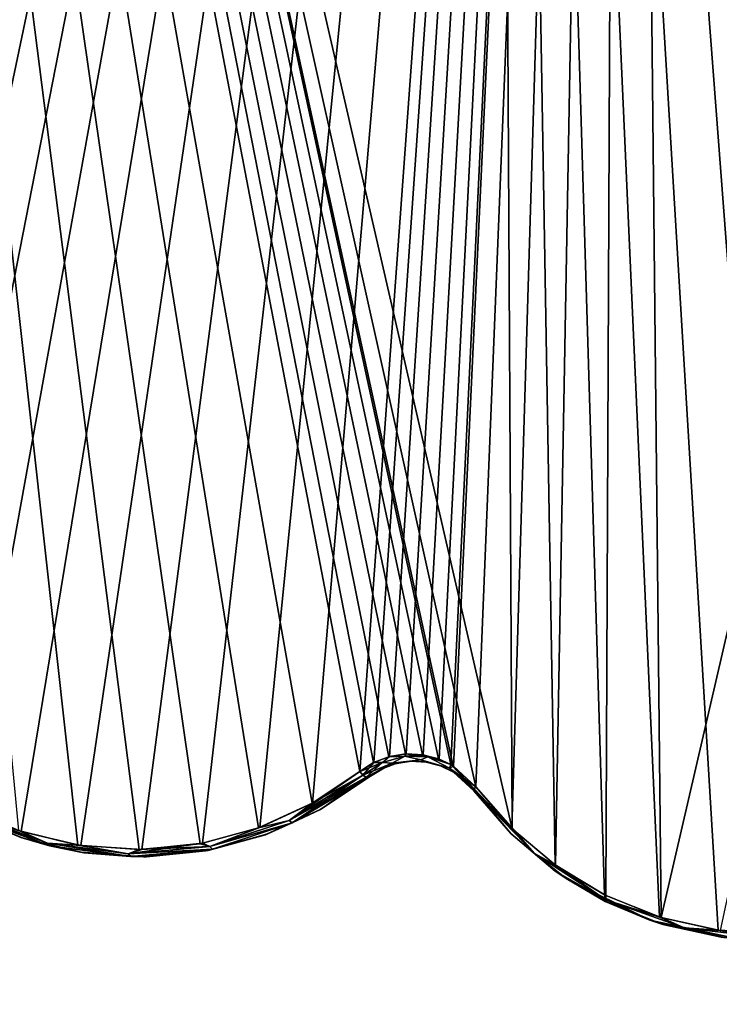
# Model space of a CAD drawing. Header units: millimetres. Extents: x -125 to 125, y -46 to 12.
# Tile 12 of 113: x -75 to -65, y -43 to -30. Entities that reach past the tile are written whole.
import ezdxf

# ---------------------------------------------------------------- set-up
doc = ezdxf.new("R2010")
doc.units = ezdxf.units.MM
doc.header["$LTSCALE"] = 26.699852
for name, color, linetype in [('142', 7, 'CONTINUOUS'), ('143', 7, 'CONTINUOUS'), ('157', 7, 'CONTINUOUS'), ('182', 7, 'CONTINUOUS'), ('183', 7, 'CONTINUOUS'), ('271', 7, 'CONTINUOUS'), ('272', 7, 'CONTINUOUS'), ('273', 7, 'CONTINUOUS'), ('298', 7, 'CONTINUOUS'), ('299', 7, 'CONTINUOUS'), ('300', 7, 'CONTINUOUS')]:
    doc.layers.add(name, color=color, linetype=linetype)

msp = doc.modelspace()

# ---------------------------------------------------------------- linework, layer by layer
at = {"layer": '142', "linetype": 'Continuous'}
for points in [[(-68.51, -40.045, -103.464), (-68.011, -40.621, -103.774), (-68.51, -40.045, 103.464), (-68.51, -40.045, -103.464)], [(-68.51, -40.045, 103.464), (-68.011, -40.621, -103.774), (-68.008, -40.625, 103.776), (-68.51, -40.045, 103.464)], [(-68.011, -40.621, -103.774), (-67.411, -41.129, -104.146), (-68.008, -40.625, 103.776), (-68.011, -40.621, -103.774)], [(-68.008, -40.625, 103.776), (-67.411, -41.129, -104.146), (-67.418, -41.124, 104.142), (-68.008, -40.625, 103.776)], [(-67.411, -41.129, -104.146), (-67.265, -41.23, -104.236), (-67.418, -41.124, 104.142), (-67.411, -41.129, -104.146)], [(-67.418, -41.124, 104.142), (-67.265, -41.23, -104.236), (-67.265, -41.23, 104.237), (-67.418, -41.124, 104.142)], [(-67.265, -41.23, -104.236), (-66.719, -41.546, -104.573), (-67.265, -41.23, 104.237), (-67.265, -41.23, -104.236)], [(-67.265, -41.23, 104.237), (-66.719, -41.546, -104.573), (-66.735, -41.538, 104.563), (-67.265, -41.23, 104.237)], [(-66.735, -41.538, 104.563), (-66.719, -41.546, -104.573), (-65.977, -41.844, 105.027), (-66.735, -41.538, 104.563)], [(-66.719, -41.546, -104.573), (-65.953, -41.851, -105.042), (-65.977, -41.844, 105.027), (-66.719, -41.546, -104.573)], [(-65.977, -41.844, 105.027), (-65.953, -41.851, -105.042), (-65.166, -42.024, 105.518), (-65.977, -41.844, 105.027)], [(-65.953, -41.851, -105.042), (-65.138, -42.027, -105.535), (-65.166, -42.024, 105.518), (-65.953, -41.851, -105.042)]]:
    msp.add_3dface(points, dxfattribs=at)
at = {"layer": '143', "linetype": 'Continuous'}
for points in [[(-69.934, -39.857, -102.415), (-69.934, -39.857, 102.415), (-70.591, -40.297, 101.963), (-69.934, -39.857, -102.415)], [(-70.588, -40.295, -101.965), (-69.934, -39.857, -102.415), (-70.591, -40.297, 101.963), (-70.588, -40.295, -101.965)], [(-71.332, -40.636, 101.449), (-71.315, -40.63, -101.461), (-70.591, -40.297, 101.963), (-71.332, -40.636, 101.449)], [(-71.315, -40.63, -101.461), (-70.588, -40.295, -101.965), (-70.591, -40.297, 101.963), (-71.315, -40.63, -101.461)], [(-75.305, -40.393, -98.6), (-74.607, -40.684, -99.112), (-75.305, -40.393, 98.6), (-75.305, -40.393, -98.6)], [(-75.305, -40.393, 98.6), (-74.607, -40.684, -99.112), (-74.641, -40.673, 99.088), (-75.305, -40.393, 98.6)], [(-74.641, -40.673, 99.088), (-74.607, -40.684, -99.112), (-73.826, -40.874, 99.68), (-74.641, -40.673, 99.088)], [(-74.607, -40.684, -99.112), (-73.786, -40.88, -99.709), (-73.826, -40.874, 99.68), (-74.607, -40.684, -99.112)], [(-72.137, -40.855, 100.885), (-72.107, -40.849, -100.906), (-71.332, -40.636, 101.449), (-72.137, -40.855, 100.885)], [(-72.107, -40.849, -100.906), (-71.315, -40.63, -101.461), (-71.332, -40.636, 101.449), (-72.107, -40.849, -100.906)], [(-73.826, -40.874, 99.68), (-73.786, -40.88, -99.709), (-72.98, -40.936, 100.287), (-73.826, -40.874, 99.68)], [(-73.786, -40.88, -99.709), (-72.941, -40.936, -100.315), (-72.98, -40.936, 100.287), (-73.786, -40.88, -99.709)], [(-72.98, -40.936, 100.287), (-72.941, -40.936, -100.315), (-72.137, -40.855, 100.885), (-72.98, -40.936, 100.287)], [(-72.941, -40.936, -100.315), (-72.107, -40.849, -100.906), (-72.137, -40.855, 100.885), (-72.941, -40.936, -100.315)]]:
    msp.add_3dface(points, dxfattribs=at)
at = {"layer": '157', "linetype": 'Continuous'}
for points in [[(-69.766, -39.749, 102.544), (-69.765, -39.748, -102.545), (-69.578, -39.676, 102.686), (-69.766, -39.749, 102.544)], [(-69.765, -39.748, -102.545), (-69.571, -39.674, -102.691), (-69.578, -39.676, 102.686), (-69.765, -39.748, -102.545)], [(-69.578, -39.676, 102.686), (-69.571, -39.674, -102.691), (-69.374, -39.642, 102.838), (-69.578, -39.676, 102.686)], [(-69.571, -39.674, -102.691), (-69.365, -39.642, -102.845), (-69.374, -39.642, 102.838), (-69.571, -39.674, -102.691)], [(-69.374, -39.642, 102.838), (-69.365, -39.642, -102.845), (-69.167, -39.651, 102.991), (-69.374, -39.642, 102.838)], [(-69.365, -39.642, -102.845), (-69.157, -39.653, -102.998), (-69.167, -39.651, 102.991), (-69.365, -39.642, -102.845)], [(-69.167, -39.651, 102.991), (-69.157, -39.653, -102.998), (-68.968, -39.702, 103.137), (-69.167, -39.651, 102.991)], [(-69.157, -39.653, -102.998), (-68.961, -39.705, -103.142), (-68.968, -39.702, 103.137), (-69.157, -39.653, -102.998)], [(-69.934, -39.857, 102.415), (-69.934, -39.857, -102.415), (-69.765, -39.748, -102.545), (-69.934, -39.857, 102.415)], [(-69.934, -39.857, 102.415), (-69.765, -39.748, -102.545), (-69.766, -39.749, 102.544), (-69.934, -39.857, 102.415)], [(-68.968, -39.702, 103.137), (-68.961, -39.705, -103.142), (-68.788, -39.79, 103.267), (-68.968, -39.702, 103.137)], [(-68.961, -39.705, -103.142), (-68.784, -39.792, -103.269), (-68.788, -39.79, 103.267), (-68.961, -39.705, -103.142)], [(-68.51, -40.045, -103.464), (-68.51, -40.045, 103.464), (-68.788, -39.79, 103.267), (-68.51, -40.045, -103.464)], [(-68.784, -39.792, -103.269), (-68.51, -40.045, -103.464), (-68.788, -39.79, 103.267), (-68.784, -39.792, -103.269)]]:
    msp.add_3dface(points, dxfattribs=at)
at = {"layer": '182', "color": 253, "linetype": 'Continuous', "true_color": 0xa2afbf}
for points in [[(-66.504, 8.942, -105.841), (-77.376, -38.51, -97.116), (-77.936, 8.942, -97.729), (-66.504, 8.942, -105.841)], [(-77.085, -38.79, -97.341), (-77.376, -38.51, -97.116), (-66.504, 8.942, -105.841), (-77.085, -38.79, -97.341)], [(-76.62, -39.346, -97.695), (-77.085, -38.79, -97.341), (-66.504, 8.942, -105.841), (-76.62, -39.346, -97.695)], [(-76.052, -39.849, -98.127), (-76.62, -39.346, -97.695), (-66.504, 8.942, -105.841), (-76.052, -39.849, -98.127)], [(-75.385, -40.272, -98.631), (-76.052, -39.849, -98.127), (-66.504, 8.942, -105.841), (-75.385, -40.272, -98.631)], [(-74.636, -40.591, -99.192), (-75.385, -40.272, -98.631), (-66.504, 8.942, -105.841), (-74.636, -40.591, -99.192)], [(-73.83, -40.783, -99.789), (-74.636, -40.591, -99.192), (-66.504, 8.942, -105.841), (-73.83, -40.783, -99.789)], [(-73.002, -40.837, -100.395), (-73.83, -40.783, -99.789), (-66.504, 8.942, -105.841), (-73.002, -40.837, -100.395)], [(-72.184, -40.753, -100.987), (-73.002, -40.837, -100.395), (-66.504, 8.942, -105.841), (-72.184, -40.753, -100.987)], [(-71.407, -40.538, -101.543), (-72.184, -40.753, -100.987), (-66.504, 8.942, -105.841), (-71.407, -40.538, -101.543)], [(-70.694, -40.209, -102.047), (-71.407, -40.538, -101.543), (-66.504, 8.942, -105.841), (-70.694, -40.209, -102.047)], [(-70.053, -39.78, -102.497), (-70.694, -40.209, -102.047), (-66.504, 8.942, -105.841), (-70.053, -39.78, -102.497)], [(-69.866, -39.661, -102.627), (-70.053, -39.78, -102.497), (-66.504, 8.942, -105.841), (-69.866, -39.661, -102.627)], [(-69.653, -39.58, -102.774), (-69.866, -39.661, -102.627), (-66.504, 8.942, -105.841), (-69.653, -39.58, -102.774)], [(-69.426, -39.544, -102.928), (-69.653, -39.58, -102.774), (-66.504, 8.942, -105.841), (-69.426, -39.544, -102.928)], [(-69.198, -39.556, -103.081), (-69.426, -39.544, -102.928), (-66.504, 8.942, -105.841), (-69.198, -39.556, -103.081)], [(-68.981, -39.613, -103.225), (-69.198, -39.556, -103.081), (-66.504, 8.942, -105.841), (-68.981, -39.613, -103.225)], [(-68.823, -39.687, -103.329), (-68.981, -39.613, -103.225), (-66.504, 8.942, -105.841), (-68.823, -39.687, -103.329)], [(-68.787, -39.709, -103.353), (-68.823, -39.687, -103.329), (-66.504, 8.942, -105.841), (-68.787, -39.709, -103.353)], [(-68.485, -39.988, -103.547), (-68.787, -39.709, -103.353), (-66.504, 8.942, -105.841), (-68.485, -39.988, -103.547)], [(-67.996, -40.552, -103.857), (-68.485, -39.988, -103.547), (-66.504, 8.942, -105.841), (-67.996, -40.552, -103.857)], [(-67.407, -41.049, -104.23), (-67.996, -40.552, -103.857), (-66.504, 8.942, -105.841), (-67.407, -41.049, -104.23)], [(-66.728, -41.458, -104.658), (-67.407, -41.049, -104.23), (-66.504, 8.942, -105.841), (-66.728, -41.458, -104.658)], [(-65.977, -41.757, -105.127), (-66.728, -41.458, -104.658), (-66.504, 8.942, -105.841), (-65.977, -41.757, -105.127)], [(-54.236, 8.942, -112.621), (-65.977, -41.757, -105.127), (-66.504, 8.942, -105.841), (-54.236, 8.942, -112.621)], [(-65.178, -41.93, -105.62), (-65.977, -41.757, -105.127), (-54.236, 8.942, -112.621), (-65.178, -41.93, -105.62)]]:
    msp.add_3dface(points, dxfattribs=at)
at = {"layer": '183', "color": 253, "linetype": 'Continuous', "true_color": 0xa2afbf}
for points in [[(-74.669, -40.58, 99.168), (-73.869, -40.777, 99.76), (-79.38, 8.942, 96.56), (-74.669, -40.58, 99.168)], [(-73.869, -40.777, 99.76), (-73.04, -40.838, 100.368), (-79.38, 8.942, 96.56), (-73.869, -40.777, 99.76)], [(-73.04, -40.838, 100.368), (-72.213, -40.758, 100.966), (-79.38, 8.942, 96.56), (-73.04, -40.838, 100.368)], [(-72.213, -40.758, 100.966), (-71.423, -40.544, 101.531), (-79.38, 8.942, 96.56), (-72.213, -40.758, 100.966)], [(-71.423, -40.544, 101.531), (-70.697, -40.211, 102.045), (-79.38, 8.942, 96.56), (-71.423, -40.544, 101.531)], [(-70.697, -40.211, 102.045), (-70.053, -39.78, 102.497), (-79.38, 8.942, 96.56), (-70.697, -40.211, 102.045)], [(-70.053, -39.78, 102.497), (-69.868, -39.661, 102.626), (-79.38, 8.942, 96.56), (-70.053, -39.78, 102.497)], [(-69.868, -39.661, 102.626), (-69.66, -39.581, 102.769), (-79.38, 8.942, 96.56), (-69.868, -39.661, 102.626)], [(-69.66, -39.581, 102.769), (-69.436, -39.544, 102.921), (-79.38, 8.942, 96.56), (-69.66, -39.581, 102.769)], [(-69.436, -39.544, 102.921), (-69.208, -39.554, 103.074), (-79.38, 8.942, 96.56), (-69.436, -39.544, 102.921)], [(-69.208, -39.554, 103.074), (-68.989, -39.61, 103.22), (-79.38, 8.942, 96.56), (-69.208, -39.554, 103.074)], [(-68.989, -39.61, 103.22), (-68.823, -39.687, 103.329), (-79.38, 8.942, 96.56), (-68.989, -39.61, 103.22)], [(-68.823, -39.687, 103.329), (-68.79, -39.707, 103.35), (-79.38, 8.942, 96.56), (-68.823, -39.687, 103.329)], [(-68.79, -39.707, 103.35), (-68.485, -39.988, 103.547), (-79.38, 8.942, 96.56), (-68.79, -39.707, 103.35)], [(-79.38, 8.942, 96.56), (-67.992, -40.555, 103.86), (-68.264, 8.942, 104.714), (-79.38, 8.942, 96.56)], [(-68.485, -39.988, 103.547), (-67.992, -40.555, 103.86), (-79.38, 8.942, 96.56), (-68.485, -39.988, 103.547)], [(-60.826, -40.617, 108.211), (-60.599, -40.622, 108.338), (-68.264, 8.942, 104.714), (-60.826, -40.617, 108.211)], [(-65.205, -41.926, 105.604), (-64.386, -41.969, 106.104), (-68.264, 8.942, 104.714), (-65.205, -41.926, 105.604)], [(-64.386, -41.969, 106.104), (-63.573, -41.874, 106.595), (-68.264, 8.942, 104.714), (-64.386, -41.969, 106.104)], [(-63.573, -41.874, 106.595), (-62.796, -41.649, 107.059), (-68.264, 8.942, 104.714), (-63.573, -41.874, 106.595)], [(-62.796, -41.649, 107.059), (-62.078, -41.306, 107.484), (-68.264, 8.942, 104.714), (-62.796, -41.649, 107.059)], [(-62.078, -41.306, 107.484), (-61.437, -40.862, 107.861), (-68.264, 8.942, 104.714), (-62.078, -41.306, 107.484)], [(-61.437, -40.862, 107.861), (-61.255, -40.741, 107.967), (-68.264, 8.942, 104.714), (-61.437, -40.862, 107.861)], [(-61.255, -40.741, 107.967), (-61.049, -40.657, 108.085), (-68.264, 8.942, 104.714), (-61.255, -40.741, 107.967)], [(-61.049, -40.657, 108.085), (-60.826, -40.617, 108.211), (-68.264, 8.942, 104.714), (-61.049, -40.657, 108.085)], [(-60.599, -40.622, 108.338), (-60.38, -40.673, 108.46), (-68.264, 8.942, 104.714), (-60.599, -40.622, 108.338)], [(-60.38, -40.673, 108.46), (-60.18, -40.766, 108.569), (-68.264, 8.942, 104.714), (-60.38, -40.673, 108.46)], [(-60.18, -40.766, 108.569), (-60.054, -40.852, 108.637), (-68.264, 8.942, 104.714), (-60.18, -40.766, 108.569)], [(-60.054, -40.852, 108.637), (-59.866, -41.044, 108.737), (-68.264, 8.942, 104.714), (-60.054, -40.852, 108.637)], [(-59.866, -41.044, 108.737), (-58.76, -42.095, 109.317), (-68.264, 8.942, 104.714), (-59.866, -41.044, 108.737)], [(-58.76, -42.095, 109.317), (-58.079, -42.488, 109.673), (-68.264, 8.942, 104.714), (-58.76, -42.095, 109.317)], [(-58.079, -42.488, 109.673), (-57.33, -42.772, 110.061), (-68.264, 8.942, 104.714), (-58.079, -42.488, 109.673)], [(-68.264, 8.942, 104.714), (-56.535, -42.931, 110.468), (-56.318, 8.942, 111.594), (-68.264, 8.942, 104.714)], [(-57.33, -42.772, 110.061), (-56.535, -42.931, 110.468), (-68.264, 8.942, 104.714), (-57.33, -42.772, 110.061)], [(-66.001, -41.75, 105.112), (-65.205, -41.926, 105.604), (-68.264, 8.942, 104.714), (-66.001, -41.75, 105.112)], [(-67.992, -40.555, 103.86), (-67.413, -41.045, 104.226), (-68.264, 8.942, 104.714), (-67.992, -40.555, 103.86)], [(-67.413, -41.045, 104.226), (-66.744, -41.45, 104.647), (-68.264, 8.942, 104.714), (-67.413, -41.045, 104.226)], [(-66.744, -41.45, 104.647), (-66.001, -41.75, 105.112), (-68.264, 8.942, 104.714), (-66.744, -41.45, 104.647)]]:
    msp.add_3dface(points, dxfattribs=at)
at = {"layer": '271', "linetype": 'Continuous'}
for points in [[(-67.996, -40.552, -103.857), (-68.511, -40.026, -103.507), (-68.509, -40.022, -103.513), (-67.996, -40.552, -103.857)], [(-67.689, -40.892, -104.028), (-68.51, -40.045, -103.464), (-68.511, -40.026, -103.507), (-67.689, -40.892, -104.028)], [(-67.996, -40.552, -103.857), (-67.689, -40.892, -104.028), (-68.511, -40.026, -103.507), (-67.996, -40.552, -103.857)], [(-68.011, -40.621, -103.774), (-68.51, -40.045, -103.464), (-67.689, -40.892, -104.028), (-68.011, -40.621, -103.774)], [(-68.507, -40.017, -103.52), (-67.996, -40.552, -103.857), (-68.509, -40.022, -103.513), (-68.507, -40.017, -103.52)], [(-68.485, -39.988, -103.547), (-67.996, -40.552, -103.857), (-68.507, -40.017, -103.52), (-68.485, -39.988, -103.547)], [(-67.411, -41.129, -104.146), (-68.011, -40.621, -103.774), (-67.689, -40.892, -104.028), (-67.411, -41.129, -104.146)], [(-67.996, -40.552, -103.857), (-67.407, -41.049, -104.23), (-67.689, -40.892, -104.028), (-67.996, -40.552, -103.857)], [(-66.724, -41.518, -104.637), (-67.411, -41.129, -104.146), (-67.689, -40.892, -104.028), (-66.724, -41.518, -104.637)], [(-66.728, -41.458, -104.658), (-66.724, -41.518, -104.637), (-67.689, -40.892, -104.028), (-66.728, -41.458, -104.658)], [(-67.407, -41.049, -104.23), (-66.728, -41.458, -104.658), (-67.689, -40.892, -104.028), (-67.407, -41.049, -104.23)], [(-67.265, -41.23, -104.236), (-67.411, -41.129, -104.146), (-66.724, -41.518, -104.637), (-67.265, -41.23, -104.236)], [(-66.719, -41.546, -104.573), (-67.265, -41.23, -104.236), (-66.131, -41.792, -104.948), (-66.719, -41.546, -104.573)], [(-66.131, -41.792, -104.948), (-67.265, -41.23, -104.236), (-66.724, -41.518, -104.637), (-66.131, -41.792, -104.948)], [(-66.728, -41.458, -104.658), (-65.977, -41.757, -105.127), (-66.724, -41.518, -104.637), (-66.728, -41.458, -104.658)], [(-65.977, -41.757, -105.127), (-65.667, -41.898, -105.295), (-66.724, -41.518, -104.637), (-65.977, -41.757, -105.127)], [(-65.667, -41.898, -105.295), (-66.131, -41.792, -104.948), (-66.724, -41.518, -104.637), (-65.667, -41.898, -105.295)], [(-65.953, -41.851, -105.042), (-66.719, -41.546, -104.573), (-66.131, -41.792, -104.948), (-65.953, -41.851, -105.042)], [(-64.913, -42.048, -105.701), (-66.131, -41.792, -104.948), (-65.667, -41.898, -105.295), (-64.913, -42.048, -105.701)], [(-65.953, -41.851, -105.042), (-66.131, -41.792, -104.948), (-64.913, -42.048, -105.701), (-65.953, -41.851, -105.042)], [(-65.977, -41.757, -105.127), (-65.178, -41.93, -105.62), (-65.667, -41.898, -105.295), (-65.977, -41.757, -105.127)], [(-65.138, -42.027, -105.535), (-65.953, -41.851, -105.042), (-64.913, -42.048, -105.701), (-65.138, -42.027, -105.535)], [(-65.178, -41.93, -105.62), (-64.563, -42.029, -105.973), (-65.667, -41.898, -105.295), (-65.178, -41.93, -105.62)], [(-64.563, -42.029, -105.973), (-64.913, -42.048, -105.701), (-65.667, -41.898, -105.295), (-64.563, -42.029, -105.973)]]:
    msp.add_3dface(points, dxfattribs=at)
at = {"layer": '272', "linetype": 'Continuous'}
for points in [[(-69.653, -39.58, -102.774), (-69.426, -39.544, -102.928), (-69.446, -39.576, -102.908), (-69.653, -39.58, -102.774)], [(-69.426, -39.544, -102.928), (-69.198, -39.556, -103.081), (-69.446, -39.576, -102.908), (-69.426, -39.544, -102.928)], [(-69.198, -39.556, -103.081), (-69.132, -39.584, -103.124), (-69.446, -39.576, -102.908), (-69.198, -39.556, -103.081)], [(-69.198, -39.556, -103.081), (-68.981, -39.613, -103.225), (-69.132, -39.584, -103.124), (-69.198, -39.556, -103.081)], [(-70.053, -39.78, -102.497), (-69.866, -39.661, -102.627), (-70.014, -39.829, -102.499), (-70.053, -39.78, -102.497)], [(-69.746, -39.66, -102.695), (-69.969, -39.859, -102.467), (-70.014, -39.829, -102.499), (-69.746, -39.66, -102.695)], [(-69.866, -39.661, -102.627), (-69.746, -39.66, -102.695), (-70.014, -39.829, -102.499), (-69.866, -39.661, -102.627)], [(-69.618, -39.667, -102.733), (-69.969, -39.859, -102.467), (-69.746, -39.66, -102.695), (-69.618, -39.667, -102.733)], [(-69.618, -39.667, -102.733), (-69.934, -39.857, -102.415), (-69.969, -39.859, -102.467), (-69.618, -39.667, -102.733)], [(-69.765, -39.748, -102.545), (-69.934, -39.857, -102.415), (-69.618, -39.667, -102.733), (-69.765, -39.748, -102.545)], [(-69.866, -39.661, -102.627), (-69.653, -39.58, -102.774), (-69.746, -39.66, -102.695), (-69.866, -39.661, -102.627)], [(-69.571, -39.674, -102.691), (-69.765, -39.748, -102.545), (-69.618, -39.667, -102.733), (-69.571, -39.674, -102.691)], [(-69.446, -39.576, -102.908), (-69.618, -39.667, -102.733), (-69.746, -39.66, -102.695), (-69.446, -39.576, -102.908)], [(-69.653, -39.58, -102.774), (-69.446, -39.576, -102.908), (-69.746, -39.66, -102.695), (-69.653, -39.58, -102.774)], [(-69.228, -39.624, -103.018), (-69.618, -39.667, -102.733), (-69.446, -39.576, -102.908), (-69.228, -39.624, -103.018)], [(-69.228, -39.624, -103.018), (-69.571, -39.674, -102.691), (-69.618, -39.667, -102.733), (-69.228, -39.624, -103.018)], [(-69.365, -39.642, -102.845), (-69.571, -39.674, -102.691), (-69.228, -39.624, -103.018), (-69.365, -39.642, -102.845)], [(-69.132, -39.584, -103.124), (-69.228, -39.624, -103.018), (-69.446, -39.576, -102.908), (-69.132, -39.584, -103.124)], [(-69.157, -39.653, -102.998), (-69.365, -39.642, -102.845), (-69.228, -39.624, -103.018), (-69.157, -39.653, -102.998)], [(-68.84, -39.737, -103.293), (-69.228, -39.624, -103.018), (-69.132, -39.584, -103.124), (-68.84, -39.737, -103.293)], [(-68.84, -39.737, -103.293), (-69.157, -39.653, -102.998), (-69.228, -39.624, -103.018), (-68.84, -39.737, -103.293)], [(-68.961, -39.705, -103.142), (-69.157, -39.653, -102.998), (-68.84, -39.737, -103.293), (-68.961, -39.705, -103.142)], [(-68.981, -39.613, -103.225), (-68.823, -39.687, -103.329), (-69.132, -39.584, -103.124), (-68.981, -39.613, -103.225)], [(-68.823, -39.687, -103.329), (-68.84, -39.737, -103.293), (-69.132, -39.584, -103.124), (-68.823, -39.687, -103.329)], [(-68.823, -39.687, -103.329), (-68.787, -39.709, -103.353), (-68.84, -39.737, -103.293), (-68.823, -39.687, -103.329)], [(-68.784, -39.792, -103.269), (-68.961, -39.705, -103.142), (-68.84, -39.737, -103.293), (-68.784, -39.792, -103.269)], [(-68.787, -39.709, -103.353), (-68.485, -39.988, -103.547), (-68.84, -39.737, -103.293), (-68.787, -39.709, -103.353)], [(-68.485, -39.988, -103.547), (-68.507, -40.017, -103.52), (-68.84, -39.737, -103.293), (-68.485, -39.988, -103.547)], [(-68.507, -40.017, -103.52), (-68.784, -39.792, -103.269), (-68.84, -39.737, -103.293), (-68.507, -40.017, -103.52)], [(-68.51, -40.045, -103.464), (-68.784, -39.792, -103.269), (-68.511, -40.026, -103.507), (-68.51, -40.045, -103.464)], [(-68.511, -40.026, -103.507), (-68.784, -39.792, -103.269), (-68.509, -40.022, -103.513), (-68.511, -40.026, -103.507)], [(-68.784, -39.792, -103.269), (-68.507, -40.017, -103.52), (-68.509, -40.022, -103.513), (-68.784, -39.792, -103.269)]]:
    msp.add_3dface(points, dxfattribs=at)
at = {"layer": '273', "linetype": 'Continuous'}
for points in [[(-70.694, -40.209, -102.047), (-70.053, -39.78, -102.497), (-71.011, -40.442, -101.798), (-70.694, -40.209, -102.047)], [(-70.053, -39.78, -102.497), (-70.014, -39.829, -102.499), (-71.011, -40.442, -101.798), (-70.053, -39.78, -102.497)], [(-70.014, -39.829, -102.499), (-70.971, -40.475, -101.762), (-71.011, -40.442, -101.798), (-70.014, -39.829, -102.499)], [(-70.014, -39.829, -102.499), (-69.969, -39.859, -102.467), (-70.971, -40.475, -101.762), (-70.014, -39.829, -102.499)], [(-69.969, -39.859, -102.467), (-70.588, -40.295, -101.965), (-70.971, -40.475, -101.762), (-69.969, -39.859, -102.467)], [(-69.934, -39.857, -102.415), (-70.588, -40.295, -101.965), (-69.969, -39.859, -102.467), (-69.934, -39.857, -102.415)], [(-71.407, -40.538, -101.543), (-70.694, -40.209, -102.047), (-71.011, -40.442, -101.798), (-71.407, -40.538, -101.543)], [(-75.385, -40.272, -98.631), (-74.636, -40.591, -99.192), (-75.325, -40.361, -98.65), (-75.385, -40.272, -98.631)], [(-70.588, -40.295, -101.965), (-71.315, -40.63, -101.461), (-70.971, -40.475, -101.762), (-70.588, -40.295, -101.965)], [(-74.278, -40.751, -99.432), (-74.253, -40.786, -99.386), (-75.325, -40.361, -98.65), (-74.278, -40.751, -99.432)], [(-74.253, -40.786, -99.386), (-75.305, -40.393, -98.6), (-75.325, -40.361, -98.65), (-74.253, -40.786, -99.386)], [(-74.636, -40.591, -99.192), (-74.278, -40.751, -99.432), (-75.325, -40.361, -98.65), (-74.636, -40.591, -99.192)], [(-74.607, -40.684, -99.112), (-75.305, -40.393, -98.6), (-74.253, -40.786, -99.386), (-74.607, -40.684, -99.112)], [(-71.011, -40.442, -101.798), (-70.971, -40.475, -101.762), (-72.084, -40.795, -101.033), (-71.011, -40.442, -101.798)], [(-71.407, -40.538, -101.543), (-71.011, -40.442, -101.798), (-72.084, -40.795, -101.033), (-71.407, -40.538, -101.543)], [(-70.971, -40.475, -101.762), (-72.049, -40.83, -100.994), (-72.084, -40.795, -101.033), (-70.971, -40.475, -101.762)], [(-71.315, -40.63, -101.461), (-72.049, -40.83, -100.994), (-70.971, -40.475, -101.762), (-71.315, -40.63, -101.461)], [(-74.636, -40.591, -99.192), (-73.83, -40.783, -99.789), (-74.278, -40.751, -99.432), (-74.636, -40.591, -99.192)], [(-72.184, -40.753, -100.987), (-71.407, -40.538, -101.543), (-72.084, -40.795, -101.033), (-72.184, -40.753, -100.987)], [(-73.786, -40.88, -99.709), (-74.607, -40.684, -99.112), (-74.253, -40.786, -99.386), (-73.786, -40.88, -99.709)], [(-73.186, -40.896, -100.236), (-73.156, -40.932, -100.193), (-74.278, -40.751, -99.432), (-73.186, -40.896, -100.236)], [(-73.156, -40.932, -100.193), (-74.253, -40.786, -99.386), (-74.278, -40.751, -99.432), (-73.156, -40.932, -100.193)], [(-73.83, -40.783, -99.789), (-73.186, -40.896, -100.236), (-74.278, -40.751, -99.432), (-73.83, -40.783, -99.789)], [(-72.184, -40.753, -100.987), (-72.084, -40.795, -101.033), (-73.186, -40.896, -100.236), (-72.184, -40.753, -100.987)], [(-73.002, -40.837, -100.395), (-72.184, -40.753, -100.987), (-73.186, -40.896, -100.236), (-73.002, -40.837, -100.395)], [(-71.315, -40.63, -101.461), (-72.107, -40.849, -100.906), (-72.049, -40.83, -100.994), (-71.315, -40.63, -101.461)], [(-73.786, -40.88, -99.709), (-74.253, -40.786, -99.386), (-73.156, -40.932, -100.193), (-73.786, -40.88, -99.709)], [(-73.83, -40.783, -99.789), (-73.002, -40.837, -100.395), (-73.186, -40.896, -100.236), (-73.83, -40.783, -99.789)], [(-72.941, -40.936, -100.315), (-73.786, -40.88, -99.709), (-73.156, -40.932, -100.193), (-72.941, -40.936, -100.315)], [(-72.084, -40.795, -101.033), (-72.049, -40.83, -100.994), (-73.186, -40.896, -100.236), (-72.084, -40.795, -101.033)], [(-72.049, -40.83, -100.994), (-73.156, -40.932, -100.193), (-73.186, -40.896, -100.236), (-72.049, -40.83, -100.994)], [(-72.941, -40.936, -100.315), (-73.156, -40.932, -100.193), (-72.049, -40.83, -100.994), (-72.941, -40.936, -100.315)], [(-72.107, -40.849, -100.906), (-72.941, -40.936, -100.315), (-72.049, -40.83, -100.994), (-72.107, -40.849, -100.906)]]:
    msp.add_3dface(points, dxfattribs=at)
at = {"layer": '298', "linetype": 'Continuous'}
for points in [[(-70.053, -39.78, 102.497), (-70.697, -40.211, 102.045), (-70.014, -39.829, 102.499), (-70.053, -39.78, 102.497)], [(-71.011, -40.442, 101.798), (-69.969, -39.859, 102.467), (-70.014, -39.829, 102.499), (-71.011, -40.442, 101.798)], [(-70.697, -40.211, 102.045), (-71.011, -40.442, 101.798), (-70.014, -39.829, 102.499), (-70.697, -40.211, 102.045)], [(-70.971, -40.475, 101.762), (-69.969, -39.859, 102.467), (-71.011, -40.442, 101.798), (-70.971, -40.475, 101.762)], [(-70.591, -40.297, 101.963), (-69.934, -39.857, 102.415), (-70.971, -40.475, 101.762), (-70.591, -40.297, 101.963)], [(-70.971, -40.475, 101.762), (-69.934, -39.857, 102.415), (-69.969, -39.859, 102.467), (-70.971, -40.475, 101.762)], [(-70.697, -40.211, 102.045), (-71.423, -40.544, 101.531), (-71.011, -40.442, 101.798), (-70.697, -40.211, 102.045)], [(-71.332, -40.636, 101.449), (-70.591, -40.297, 101.963), (-70.971, -40.475, 101.762), (-71.332, -40.636, 101.449)], [(-74.669, -40.58, 99.168), (-75.325, -40.361, 98.65), (-74.278, -40.751, 99.432), (-74.669, -40.58, 99.168)], [(-75.325, -40.361, 98.65), (-74.253, -40.786, 99.386), (-74.278, -40.751, 99.432), (-75.325, -40.361, 98.65)], [(-75.305, -40.393, 98.6), (-74.253, -40.786, 99.386), (-75.325, -40.361, 98.65), (-75.305, -40.393, 98.6)], [(-75.305, -40.393, 98.6), (-74.641, -40.673, 99.088), (-74.253, -40.786, 99.386), (-75.305, -40.393, 98.6)], [(-72.084, -40.795, 101.033), (-70.971, -40.475, 101.762), (-71.011, -40.442, 101.798), (-72.084, -40.795, 101.033)], [(-71.423, -40.544, 101.531), (-72.084, -40.795, 101.033), (-71.011, -40.442, 101.798), (-71.423, -40.544, 101.531)], [(-72.049, -40.83, 100.994), (-70.971, -40.475, 101.762), (-72.084, -40.795, 101.033), (-72.049, -40.83, 100.994)], [(-72.049, -40.83, 100.994), (-71.332, -40.636, 101.449), (-70.971, -40.475, 101.762), (-72.049, -40.83, 100.994)], [(-73.869, -40.777, 99.76), (-74.669, -40.58, 99.168), (-74.278, -40.751, 99.432), (-73.869, -40.777, 99.76)], [(-71.423, -40.544, 101.531), (-72.213, -40.758, 100.966), (-72.084, -40.795, 101.033), (-71.423, -40.544, 101.531)], [(-74.641, -40.673, 99.088), (-73.826, -40.874, 99.68), (-74.253, -40.786, 99.386), (-74.641, -40.673, 99.088)], [(-74.278, -40.751, 99.432), (-73.156, -40.932, 100.193), (-73.186, -40.896, 100.236), (-74.278, -40.751, 99.432)], [(-73.869, -40.777, 99.76), (-74.278, -40.751, 99.432), (-73.186, -40.896, 100.236), (-73.869, -40.777, 99.76)], [(-74.253, -40.786, 99.386), (-73.156, -40.932, 100.193), (-74.278, -40.751, 99.432), (-74.253, -40.786, 99.386)], [(-72.213, -40.758, 100.966), (-73.04, -40.838, 100.368), (-72.084, -40.795, 101.033), (-72.213, -40.758, 100.966)], [(-72.137, -40.855, 100.885), (-71.332, -40.636, 101.449), (-72.049, -40.83, 100.994), (-72.137, -40.855, 100.885)], [(-74.253, -40.786, 99.386), (-73.826, -40.874, 99.68), (-73.156, -40.932, 100.193), (-74.253, -40.786, 99.386)], [(-73.04, -40.838, 100.368), (-73.869, -40.777, 99.76), (-73.186, -40.896, 100.236), (-73.04, -40.838, 100.368)], [(-73.826, -40.874, 99.68), (-72.98, -40.936, 100.287), (-73.156, -40.932, 100.193), (-73.826, -40.874, 99.68)], [(-73.186, -40.896, 100.236), (-72.049, -40.83, 100.994), (-72.084, -40.795, 101.033), (-73.186, -40.896, 100.236)], [(-73.04, -40.838, 100.368), (-73.186, -40.896, 100.236), (-72.084, -40.795, 101.033), (-73.04, -40.838, 100.368)], [(-73.156, -40.932, 100.193), (-72.049, -40.83, 100.994), (-73.186, -40.896, 100.236), (-73.156, -40.932, 100.193)], [(-73.156, -40.932, 100.193), (-72.137, -40.855, 100.885), (-72.049, -40.83, 100.994), (-73.156, -40.932, 100.193)], [(-72.98, -40.936, 100.287), (-72.137, -40.855, 100.885), (-73.156, -40.932, 100.193), (-72.98, -40.936, 100.287)]]:
    msp.add_3dface(points, dxfattribs=at)
at = {"layer": '299', "linetype": 'Continuous'}
for points in [[(-69.436, -39.544, 102.921), (-69.66, -39.581, 102.769), (-69.446, -39.576, 102.908), (-69.436, -39.544, 102.921)], [(-69.436, -39.544, 102.921), (-69.446, -39.576, 102.908), (-69.132, -39.584, 103.124), (-69.436, -39.544, 102.921)], [(-69.208, -39.554, 103.074), (-69.436, -39.544, 102.921), (-69.132, -39.584, 103.124), (-69.208, -39.554, 103.074)], [(-68.989, -39.61, 103.22), (-69.208, -39.554, 103.074), (-69.132, -39.584, 103.124), (-68.989, -39.61, 103.22)], [(-69.868, -39.661, 102.626), (-70.053, -39.78, 102.497), (-69.746, -39.66, 102.695), (-69.868, -39.661, 102.626)], [(-70.053, -39.78, 102.497), (-70.014, -39.829, 102.499), (-69.746, -39.66, 102.695), (-70.053, -39.78, 102.497)], [(-70.014, -39.829, 102.499), (-69.618, -39.667, 102.733), (-69.746, -39.66, 102.695), (-70.014, -39.829, 102.499)], [(-70.014, -39.829, 102.499), (-69.969, -39.859, 102.467), (-69.618, -39.667, 102.733), (-70.014, -39.829, 102.499)], [(-69.969, -39.859, 102.467), (-69.766, -39.749, 102.544), (-69.618, -39.667, 102.733), (-69.969, -39.859, 102.467)], [(-69.66, -39.581, 102.769), (-69.868, -39.661, 102.626), (-69.746, -39.66, 102.695), (-69.66, -39.581, 102.769)], [(-69.766, -39.749, 102.544), (-69.578, -39.676, 102.686), (-69.618, -39.667, 102.733), (-69.766, -39.749, 102.544)], [(-69.66, -39.581, 102.769), (-69.746, -39.66, 102.695), (-69.446, -39.576, 102.908), (-69.66, -39.581, 102.769)], [(-69.746, -39.66, 102.695), (-69.618, -39.667, 102.733), (-69.446, -39.576, 102.908), (-69.746, -39.66, 102.695)], [(-69.618, -39.667, 102.733), (-69.228, -39.624, 103.018), (-69.446, -39.576, 102.908), (-69.618, -39.667, 102.733)], [(-69.618, -39.667, 102.733), (-69.374, -39.642, 102.838), (-69.228, -39.624, 103.018), (-69.618, -39.667, 102.733)], [(-69.578, -39.676, 102.686), (-69.374, -39.642, 102.838), (-69.618, -39.667, 102.733), (-69.578, -39.676, 102.686)], [(-69.446, -39.576, 102.908), (-69.228, -39.624, 103.018), (-69.132, -39.584, 103.124), (-69.446, -39.576, 102.908)], [(-69.374, -39.642, 102.838), (-69.167, -39.651, 102.991), (-69.228, -39.624, 103.018), (-69.374, -39.642, 102.838)], [(-69.228, -39.624, 103.018), (-68.84, -39.737, 103.293), (-69.132, -39.584, 103.124), (-69.228, -39.624, 103.018)], [(-69.228, -39.624, 103.018), (-68.968, -39.702, 103.137), (-68.84, -39.737, 103.293), (-69.228, -39.624, 103.018)], [(-69.167, -39.651, 102.991), (-68.968, -39.702, 103.137), (-69.228, -39.624, 103.018), (-69.167, -39.651, 102.991)], [(-68.84, -39.737, 103.293), (-68.823, -39.687, 103.329), (-69.132, -39.584, 103.124), (-68.84, -39.737, 103.293)], [(-68.823, -39.687, 103.329), (-68.989, -39.61, 103.22), (-69.132, -39.584, 103.124), (-68.823, -39.687, 103.329)], [(-68.823, -39.687, 103.329), (-68.84, -39.737, 103.293), (-68.507, -40.017, 103.52), (-68.823, -39.687, 103.329)], [(-68.79, -39.707, 103.35), (-68.823, -39.687, 103.329), (-68.507, -40.017, 103.52), (-68.79, -39.707, 103.35)], [(-69.934, -39.857, 102.415), (-69.766, -39.749, 102.544), (-69.969, -39.859, 102.467), (-69.934, -39.857, 102.415)], [(-68.968, -39.702, 103.137), (-68.788, -39.79, 103.267), (-68.84, -39.737, 103.293), (-68.968, -39.702, 103.137)], [(-68.507, -40.017, 103.52), (-68.84, -39.737, 103.293), (-68.509, -40.022, 103.513), (-68.507, -40.017, 103.52)], [(-68.509, -40.022, 103.513), (-68.84, -39.737, 103.293), (-68.511, -40.026, 103.507), (-68.509, -40.022, 103.513)], [(-68.788, -39.79, 103.267), (-68.51, -40.045, 103.464), (-68.84, -39.737, 103.293), (-68.788, -39.79, 103.267)], [(-68.84, -39.737, 103.293), (-68.51, -40.045, 103.464), (-68.511, -40.026, 103.507), (-68.84, -39.737, 103.293)], [(-68.485, -39.988, 103.547), (-68.79, -39.707, 103.35), (-68.507, -40.017, 103.52), (-68.485, -39.988, 103.547)]]:
    msp.add_3dface(points, dxfattribs=at)
at = {"layer": '300', "linetype": 'Continuous'}
for points in [[(-68.509, -40.022, 103.513), (-68.511, -40.026, 103.507), (-67.689, -40.892, 104.028), (-68.509, -40.022, 103.513)], [(-68.51, -40.045, 103.464), (-68.008, -40.625, 103.776), (-68.511, -40.026, 103.507), (-68.51, -40.045, 103.464)], [(-68.511, -40.026, 103.507), (-68.008, -40.625, 103.776), (-67.689, -40.892, 104.028), (-68.511, -40.026, 103.507)], [(-68.507, -40.017, 103.52), (-68.509, -40.022, 103.513), (-67.689, -40.892, 104.028), (-68.507, -40.017, 103.52)], [(-68.485, -39.988, 103.547), (-68.507, -40.017, 103.52), (-67.689, -40.892, 104.028), (-68.485, -39.988, 103.547)], [(-67.992, -40.555, 103.86), (-68.485, -39.988, 103.547), (-67.689, -40.892, 104.028), (-67.992, -40.555, 103.86)], [(-68.008, -40.625, 103.776), (-67.418, -41.124, 104.142), (-67.689, -40.892, 104.028), (-68.008, -40.625, 103.776)], [(-67.413, -41.045, 104.226), (-67.992, -40.555, 103.86), (-67.689, -40.892, 104.028), (-67.413, -41.045, 104.226)], [(-67.689, -40.892, 104.028), (-67.265, -41.23, 104.237), (-66.724, -41.518, 104.637), (-67.689, -40.892, 104.028)], [(-67.418, -41.124, 104.142), (-67.265, -41.23, 104.237), (-67.689, -40.892, 104.028), (-67.418, -41.124, 104.142)], [(-67.413, -41.045, 104.226), (-67.689, -40.892, 104.028), (-66.724, -41.518, 104.637), (-67.413, -41.045, 104.226)], [(-66.744, -41.45, 104.647), (-67.413, -41.045, 104.226), (-66.724, -41.518, 104.637), (-66.744, -41.45, 104.647)], [(-67.265, -41.23, 104.237), (-66.131, -41.792, 104.948), (-66.724, -41.518, 104.637), (-67.265, -41.23, 104.237)], [(-67.265, -41.23, 104.237), (-66.735, -41.538, 104.563), (-66.131, -41.792, 104.948), (-67.265, -41.23, 104.237)], [(-66.001, -41.75, 105.112), (-66.744, -41.45, 104.647), (-66.724, -41.518, 104.637), (-66.001, -41.75, 105.112)], [(-66.735, -41.538, 104.563), (-65.977, -41.844, 105.027), (-66.131, -41.792, 104.948), (-66.735, -41.538, 104.563)], [(-66.001, -41.75, 105.112), (-66.724, -41.518, 104.637), (-65.667, -41.898, 105.295), (-66.001, -41.75, 105.112)], [(-66.724, -41.518, 104.637), (-66.131, -41.792, 104.948), (-65.667, -41.898, 105.295), (-66.724, -41.518, 104.637)], [(-66.131, -41.792, 104.948), (-65.166, -42.024, 105.518), (-64.913, -42.048, 105.701), (-66.131, -41.792, 104.948)], [(-65.977, -41.844, 105.027), (-65.166, -42.024, 105.518), (-66.131, -41.792, 104.948), (-65.977, -41.844, 105.027)], [(-66.131, -41.792, 104.948), (-64.913, -42.048, 105.701), (-65.667, -41.898, 105.295), (-66.131, -41.792, 104.948)], [(-65.205, -41.926, 105.604), (-66.001, -41.75, 105.112), (-65.667, -41.898, 105.295), (-65.205, -41.926, 105.604)], [(-65.205, -41.926, 105.604), (-65.667, -41.898, 105.295), (-64.563, -42.029, 105.973), (-65.205, -41.926, 105.604)], [(-65.667, -41.898, 105.295), (-64.913, -42.048, 105.701), (-64.563, -42.029, 105.973), (-65.667, -41.898, 105.295)], [(-64.386, -41.969, 106.104), (-65.205, -41.926, 105.604), (-64.563, -42.029, 105.973), (-64.386, -41.969, 106.104)]]:
    msp.add_3dface(points, dxfattribs=at)

doc.saveas('drawing.dxf')
